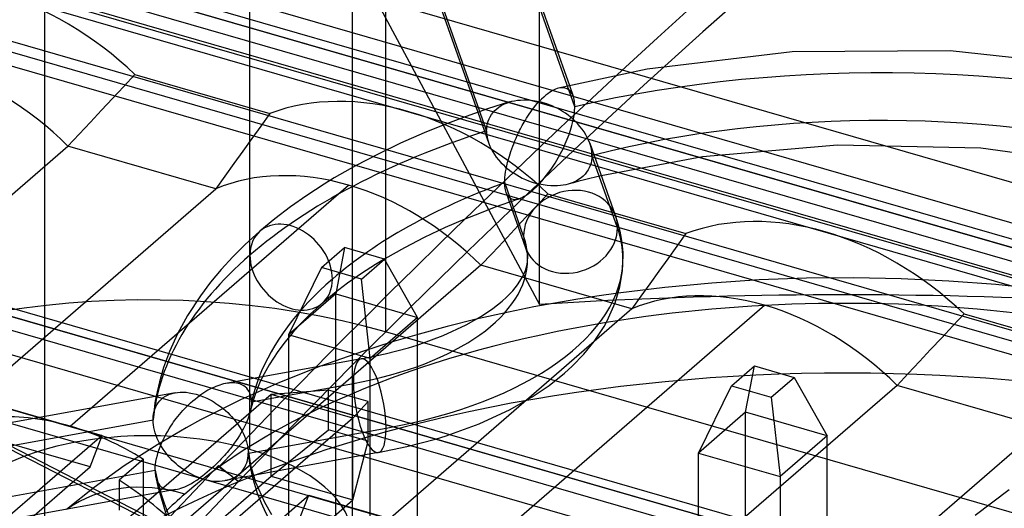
# Model space of a CAD drawing. Header units: millimetres. Extents: x -90 to 88, y -53 to 62.
# Tile 30 of 74: x -12.3 to -1.97, y 32.45 to 37.58. Entities that reach past the tile are written whole.
import ezdxf

# ---------------------------------------------------------------- set-up
doc = ezdxf.new("R2010")
doc.units = ezdxf.units.MM
doc.layers.add('MAIN-1', color=7, linetype='Continuous')
doc.layers.add('MAIN-2', color=7, linetype='Continuous')

msp = doc.modelspace()

# ---------------------------------------------------------------- linework, layer by layer
at = {"layer": 'MAIN-1'}
for p, q in [((-7.519, 39.679), (-6.535, 36.889)), ((-7.476, 36.614), (-8.447, 39.368)), ((-8.431, 39.259), (-7.496, 36.607)), ((-5.61, 37.389), (-5.187, 37.772)), ((-6.032, 37.002), (-5.61, 37.389)), ((-4.199, 37.241), (-5.718, 37.061)), ((-2.54, 37.253), (-4.199, 37.241)), ((-0.813, 37.061), (-2.54, 37.253)), ((-5.718, 37.061), (-6.65, 36.86)), ((-6.783, 36.786), (-6.804, 36.767)), ((-6.762, 36.802), (-6.783, 36.786)), ((-6.743, 36.816), (-6.762, 36.802)), ((-6.726, 36.826), (-6.743, 36.816)), ((-6.711, 36.836), (-6.726, 36.826)), ((-6.695, 36.844), (-6.711, 36.836)), ((-6.68, 36.85), (-6.695, 36.844)), ((-6.665, 36.856), (-6.68, 36.85)), ((-6.651, 36.86), (-6.665, 36.856)), ((-7.163, 36.716), (-7.394, 36.642)), ((-7.165, 36.715), (-7.165, 36.715)), ((-7.165, 36.715), (-7.164, 36.715)), ((-7.164, 36.715), (-7.164, 36.715)), ((-7.164, 36.715), (-7.164, 36.715)), ((-7.164, 36.715), (-7.163, 36.715)), ((-7.163, 36.716), (-7.138, 36.723)), ((-7.163, 36.715), (-7.163, 36.716)), ((-7.138, 36.723), (-7.11, 36.728)), ((-7.11, 36.728), (-7.08, 36.733)), ((-7.08, 36.733), (-7.047, 36.736)), ((-7.047, 36.736), (-7.013, 36.738)), ((-7.013, 36.738), (-6.976, 36.737)), ((-6.976, 36.737), (-6.937, 36.734)), ((-6.937, 36.734), (-6.896, 36.728)), ((-6.896, 36.728), (-6.853, 36.72)), ((-6.891, 36.677), (-6.872, 36.698)), ((-6.872, 36.698), (-6.853, 36.72)), ((-6.828, 36.745), (-6.853, 36.72)), ((-6.809, 36.708), (-6.853, 36.72)), ((-6.804, 36.767), (-6.828, 36.745)), ((-6.771, 36.696), (-6.809, 36.708)), ((-6.737, 36.683), (-6.771, 36.696)), ((-6.708, 36.671), (-6.737, 36.683)), ((-7.394, 36.642), (-7.62, 36.563)), ((-6.97, 36.567), (-6.956, 36.589)), ((-6.956, 36.589), (-6.941, 36.611)), ((-6.941, 36.611), (-6.926, 36.633)), ((-6.926, 36.633), (-6.909, 36.655)), ((-6.909, 36.655), (-6.891, 36.677)), ((-6.683, 36.659), (-6.708, 36.671)), ((-6.664, 36.649), (-6.683, 36.659)), ((-6.638, 36.635), (-6.664, 36.649)), ((-6.606, 36.616), (-6.638, 36.635)), ((-6.577, 36.597), (-6.606, 36.616)), ((-6.549, 36.577), (-6.577, 36.597)), ((-6.523, 36.557), (-6.549, 36.577)), ((-7.842, 36.479), (-8.059, 36.392)), ((-7.62, 36.563), (-7.842, 36.479)), ((-7.03, 36.467), (-7.02, 36.486)), ((-7.02, 36.486), (-7.008, 36.505)), ((-7.008, 36.505), (-6.996, 36.526)), ((-6.996, 36.526), (-6.984, 36.546)), ((-6.984, 36.546), (-6.97, 36.567)), ((-6.5, 36.537), (-6.523, 36.557)), ((-6.477, 36.516), (-6.5, 36.537)), ((-6.449, 36.488), (-6.477, 36.516)), ((-6.424, 36.459), (-6.449, 36.488)), ((-8.059, 36.392), (-8.308, 36.282)), ((-7.082, 36.364), (-7.072, 36.386)), ((-7.072, 36.386), (-7.065, 36.4)), ((-7.065, 36.4), (-7.057, 36.416)), ((-7.057, 36.416), (-7.049, 36.432)), ((-7.049, 36.432), (-7.04, 36.449)), ((-7.04, 36.449), (-7.03, 36.467)), ((-6.402, 36.431), (-6.424, 36.459)), ((-6.381, 36.402), (-6.402, 36.431)), ((-6.363, 36.372), (-6.381, 36.402)), ((-6.347, 36.343), (-6.363, 36.372)), ((-8.308, 36.282), (-8.549, 36.166)), ((-7.13, 36.251), (-7.119, 36.278)), ((-7.119, 36.278), (-7.108, 36.306)), ((-7.108, 36.306), (-7.095, 36.335)), ((-7.095, 36.335), (-7.082, 36.364)), ((-6.333, 36.313), (-6.347, 36.343)), ((-6.322, 36.284), (-6.333, 36.313)), ((-6.322, 36.284), (-6.052, 35.519)), ((-8.549, 36.166), (-8.78, 36.045)), ((-7.165, 36.147), (-7.158, 36.172)), ((-7.158, 36.172), (-7.149, 36.197)), ((-7.149, 36.197), (-7.14, 36.224)), ((-7.14, 36.224), (-7.13, 36.251)), ((-3.721, 36.262), (-5.137, 36.139)), ((-2.217, 36.231), (-3.721, 36.262)), ((-0.648, 36.009), (-2.217, 36.231)), ((-7.192, 36.045), (-7.184, 36.079)), ((-7.184, 36.079), (-7.175, 36.114)), ((-7.175, 36.114), (-7.165, 36.147)), ((-5.137, 36.139), (-6.201, 35.941)), ((-8.78, 36.045), (-9.002, 35.919)), ((-7.208, 35.951), (-7.204, 35.981)), ((-7.204, 35.981), (-7.198, 36.012)), ((-7.198, 36.012), (-7.192, 36.045)), ((-9.11, 35.853), (-9.291, 35.735)), ((-9.002, 35.919), (-9.11, 35.853)), ((-7.213, 35.895), (-7.211, 35.922)), ((-7.213, 35.87), (-7.213, 35.895)), ((-7.213, 35.849), (-7.213, 35.87)), ((-7.016, 35.309), (-7.213, 35.87)), ((-7.211, 35.922), (-7.208, 35.951)), ((-7.212, 35.83), (-7.213, 35.849)), ((-7.21, 35.812), (-7.212, 35.83)), ((-7.207, 35.795), (-7.21, 35.812)), ((-7.203, 35.779), (-7.207, 35.795)), ((-7.198, 35.764), (-7.203, 35.779)), ((-7.198, 35.763), (-6.995, 35.186)), ((-9.291, 35.735), (-9.463, 35.614)), ((-7.163, 35.664), (-7.323, 35.607)), ((-9.463, 35.614), (-9.627, 35.489)), ((-7.48, 35.547), (-7.633, 35.486)), ((-7.323, 35.607), (-7.48, 35.547)), ((-9.627, 35.489), (-9.782, 35.36)), ((-7.896, 35.23), (-7.634, 35.486)), ((-7.633, 35.486), (-7.837, 35.398)), ((-6.052, 35.519), (-6.026, 35.438)), ((-9.782, 35.36), (-9.941, 35.216)), ((-7.837, 35.398), (-8.059, 35.293)), ((-6.026, 35.438), (-6.006, 35.359)), ((-6.006, 35.359), (-5.991, 35.282)), ((-8.059, 35.293), (-8.266, 35.186)), ((-5.991, 35.282), (-5.981, 35.207)), ((-9.941, 35.216), (-10.068, 35.089)), ((-8.266, 35.186), (-8.472, 35.07)), ((-8.158, 34.973), (-7.896, 35.23)), ((-6.995, 35.186), (-6.988, 35.164)), ((-6.988, 35.164), (-6.982, 35.141)), ((-6.982, 35.141), (-6.978, 35.12)), ((-5.981, 35.207), (-5.975, 35.137)), ((-5.975, 35.137), (-5.974, 35.068)), ((-10.068, 35.089), (-10.188, 34.958)), ((-8.472, 35.07), (-8.569, 35.011)), ((-6.982, 34.995), (-6.975, 35.038)), ((-6.978, 35.12), (-6.975, 35.102)), ((-6.975, 35.102), (-6.974, 35.085)), ((-6.975, 35.038), (-6.974, 35.068)), ((-6.974, 35.085), (-6.974, 35.068)), ((-5.979, 34.943), (-5.974, 35.068)), ((-10.188, 34.958), (-10.3, 34.824)), ((-8.569, 35.011), (-8.717, 34.916)), ((-8.419, 34.715), (-8.158, 34.973)), ((-7.024, 34.884), (-6.996, 34.947)), ((-6.996, 34.947), (-6.982, 34.995)), ((-6.006, 34.777), (-5.979, 34.943)), ((-10.3, 34.824), (-10.407, 34.682)), ((-8.717, 34.916), (-8.864, 34.813)), ((-7.08, 34.796), (-7.036, 34.862)), ((-7.036, 34.862), (-7.024, 34.884)), ((-4.545, 34.848), (-5.04, 34.816)), ((-4.048, 34.866), (-4.545, 34.848)), ((-3.55, 34.87), (-4.048, 34.866)), ((-3.052, 34.861), (-3.55, 34.87)), ((-2.554, 34.837), (-3.052, 34.861)), ((-2.059, 34.8), (-2.554, 34.837)), ((-8.864, 34.813), (-9.001, 34.709)), ((-7.195, 34.667), (-7.13, 34.734)), ((-7.13, 34.734), (-7.08, 34.796)), ((-6.055, 34.608), (-6.006, 34.777)), ((-5.534, 34.77), (-6.023, 34.71)), ((-5.04, 34.816), (-5.534, 34.77)), ((-1.569, 34.749), (-2.059, 34.8)), ((-10.407, 34.682), (-10.542, 34.475)), ((-9.001, 34.709), (-9.127, 34.604)), ((-8.679, 34.455), (-8.419, 34.715)), ((-7.339, 34.548), (-7.24, 34.627)), ((-7.24, 34.627), (-7.195, 34.667)), ((-9.127, 34.604), (-9.251, 34.492)), ((-7.457, 34.468), (-7.339, 34.548)), ((-6.139, 34.418), (-6.055, 34.608)), ((-10.542, 34.475), (-10.648, 34.281)), ((-9.251, 34.492), (-9.348, 34.395)), ((-8.939, 34.195), (-8.679, 34.455)), ((-7.512, 34.435), (-7.819, 34.359)), ((-7.618, 34.376), (-7.457, 34.468)), ((-6.171, 34.361), (-6.139, 34.418)), ((-9.348, 34.395), (-9.437, 34.298)), ((-7.819, 34.359), (-8.113, 34.28)), ((-7.861, 34.264), (-7.618, 34.376)), ((-6.276, 34.201), (-6.171, 34.361)), ((-10.648, 34.281), (-10.732, 34.096)), ((-9.518, 34.2), (-9.594, 34.099)), ((-9.437, 34.298), (-9.518, 34.2)), ((-8.113, 34.28), (-8.407, 34.194)), ((-8.132, 34.165), (-7.861, 34.264)), ((-6.383, 34.07), (-6.276, 34.201)), ((-10.732, 34.096), (-10.794, 33.928)), ((-9.594, 34.099), (-9.686, 33.958)), ((-9.197, 33.933), (-8.939, 34.195)), ((-8.695, 34.102), (-8.927, 34.022)), ((-8.407, 34.194), (-8.695, 34.102)), ((-8.469, 34.072), (-8.225, 34.137)), ((-8.225, 34.137), (-8.132, 34.165)), ((-8.72, 34.02), (-10.14, 33.761)), ((-8.927, 34.022), (-9.148, 33.942)), ((-8.72, 34.02), (-8.469, 34.072)), ((-6.506, 33.943), (-6.383, 34.07)), ((-10.794, 33.928), (-10.838, 33.778)), ((-9.686, 33.958), (-9.755, 33.831)), ((-6.585, 33.871), (-6.506, 33.943)), ((-6.748, 33.741), (-6.585, 33.871)), ((-10.838, 33.778), (-10.872, 33.628)), ((-10.33, 33.69), (-10.351, 33.677)), ((-10.309, 33.701), (-10.33, 33.69)), ((-10.288, 33.712), (-10.309, 33.701)), ((-10.267, 33.721), (-10.288, 33.712)), ((-10.246, 33.73), (-10.267, 33.721)), ((-10.225, 33.738), (-10.246, 33.73)), ((-10.204, 33.745), (-10.225, 33.738)), ((-10.184, 33.752), (-10.204, 33.745)), ((-10.163, 33.757), (-10.184, 33.752)), ((-10.143, 33.761), (-10.163, 33.757)), ((-6.927, 33.62), (-6.748, 33.741)), ((-10.672, 33.665), (-16.744, 32.56)), ((-10.673, 33.664), (-10.647, 33.668)), ((-10.647, 33.668), (-10.619, 33.67)), ((-10.619, 33.67), (-10.59, 33.67)), ((-10.59, 33.67), (-10.558, 33.669)), ((-10.558, 33.669), (-10.524, 33.665)), ((-10.524, 33.665), (-10.489, 33.658)), ((-10.489, 33.658), (-10.452, 33.649)), ((-10.487, 33.579), (-10.463, 33.598)), ((-10.463, 33.598), (-10.439, 33.618)), ((-10.452, 33.649), (-10.413, 33.637)), ((-10.439, 33.618), (-10.413, 33.637)), ((-10.392, 33.651), (-10.413, 33.637)), ((-10.413, 33.637), (-10.375, 33.622)), ((-10.372, 33.665), (-10.392, 33.651)), ((-10.375, 33.622), (-10.341, 33.607)), ((-10.351, 33.677), (-10.372, 33.665)), ((-10.341, 33.607), (-10.311, 33.592)), ((-10.311, 33.592), (-10.285, 33.578)), ((-7.156, 33.489), (-6.927, 33.62)), ((-10.61, 33.456), (-10.592, 33.477)), ((-10.592, 33.477), (-10.573, 33.497)), ((-10.573, 33.497), (-10.553, 33.518)), ((-10.553, 33.518), (-10.532, 33.538)), ((-10.532, 33.538), (-10.51, 33.559)), ((-10.51, 33.559), (-10.487, 33.579)), ((-10.285, 33.578), (-10.263, 33.565)), ((-10.263, 33.565), (-10.245, 33.553)), ((-10.245, 33.553), (-10.225, 33.539)), ((-10.225, 33.539), (-10.196, 33.519)), ((-10.196, 33.519), (-10.169, 33.498)), ((-10.169, 33.498), (-10.144, 33.477)), ((-10.144, 33.477), (-10.121, 33.456)), ((-7.481, 33.339), (-7.156, 33.489)), ((-10.688, 33.358), (-10.674, 33.377)), ((-10.674, 33.377), (-10.66, 33.396)), ((-10.66, 33.396), (-10.644, 33.416)), ((-10.644, 33.416), (-10.628, 33.436)), ((-10.628, 33.436), (-10.61, 33.456)), ((-10.121, 33.456), (-10.099, 33.434)), ((-10.099, 33.434), (-10.08, 33.414)), ((-10.08, 33.414), (-10.055, 33.386)), ((-10.055, 33.386), (-10.032, 33.357)), ((-10.753, 33.256), (-10.736, 33.286)), ((-10.736, 33.286), (-10.717, 33.315)), ((-10.717, 33.315), (-10.701, 33.339)), ((-10.701, 33.339), (-10.688, 33.358)), ((-10.032, 33.357), (-10.011, 33.328)), ((-10.011, 33.328), (-9.991, 33.298)), ((-9.991, 33.298), (-9.974, 33.269)), ((-9.903, 33.03), (-8.459, 33.293)), ((-7.827, 33.213), (-7.481, 33.339)), ((-10.812, 33.141), (-10.799, 33.169)), ((-10.799, 33.169), (-10.785, 33.198)), ((-10.785, 33.198), (-10.77, 33.227)), ((-10.77, 33.227), (-10.753, 33.256)), ((-9.974, 33.269), (-9.959, 33.239)), ((-9.959, 33.239), (-9.945, 33.209)), ((-9.945, 33.209), (-9.934, 33.18)), ((-9.934, 33.18), (-9.924, 33.151)), ((-8.24, 33.099), (-7.941, 33.178)), ((-7.941, 33.178), (-7.827, 33.213)), ((-10.849, 33.043), (-10.837, 33.079)), ((-10.837, 33.079), (-10.824, 33.113)), ((-10.824, 33.113), (-10.812, 33.141)), ((-9.924, 33.151), (-9.916, 33.122)), ((-9.916, 33.122), (-9.911, 33.094)), ((-9.911, 33.094), (-9.907, 33.067)), ((-9.907, 33.067), (-9.881, 32.906)), ((-8.541, 33.036), (-8.24, 33.099)), ((-10.874, 32.942), (-10.868, 32.975)), ((-10.868, 32.975), (-10.859, 33.009)), ((-10.859, 33.009), (-10.849, 33.043)), ((-8.541, 33.036), (-9.852, 32.797)), ((-10.882, 32.852), (-10.881, 32.881)), ((-10.881, 32.881), (-10.879, 32.911)), ((-10.879, 32.911), (-10.874, 32.942)), ((-9.881, 32.906), (-9.828, 32.726)), ((-16.351, 31.857), (-10.882, 32.852)), ((-10.882, 32.852), (-10.882, 32.843)), ((-10.882, 32.843), (-10.882, 32.833)), ((-10.882, 32.833), (-10.881, 32.824)), ((-10.881, 32.824), (-10.881, 32.815)), ((-10.881, 32.815), (-10.88, 32.807)), ((-10.88, 32.807), (-10.879, 32.798)), ((-10.879, 32.798), (-10.877, 32.79)), ((-10.877, 32.791), (-10.855, 32.681)), ((-10.855, 32.681), (-10.755, 32.35)), ((-9.828, 32.726), (-9.735, 32.517)), ((-10.839, 32.618), (-16.241, 31.635)), ((-9.735, 32.517), (-9.661, 32.387))]:
    msp.add_line(p, q, dxfattribs=at)
for centre, major_axis, ratio, start_param, end_param in [((-3.259, 33.194), (19.814, 0), 0.5, 0.272784, 1.843548), ((-3.259, 33.194), (19.814, 0), 0.5, 1.895539, 3.141584), ((-3.259, 33.194), (-13.395, 0), 0.5, -1.173051, 0.000106), ((-3.259, 33.194), (6.654, 0), 0.5, 0.120144, 2.041646), ((-3.259, 33.194), (6.654, 0), 0.5, 2.207182, 2.617994), ((-6.523, 35.353), (0.472, 0.166), 0.852869, 0.000008, 2.849432), ((-9.455, 34.982), (-0.327, 0.378), 0.75, -2.427868, -0.000611), ((-9.751, 35.068), (2.778, 0), 0.5, 0, 0.174533), ((-6.523, 35.353), (0.472, 0.166), 0.852869, 2.849432, 3.141537), ((-9.751, 35.068), (3.778, 0), 0.5, -1.22173, 0), ((-3.259, 33.194), (6.654, 0), 0.5, 2.617994, 2.950812), ((-9.455, 34.982), (-0.327, 0.378), 0.75, 3.141592, 3.855317), ((-3.643, 30.602), (-8, 0), 0.5, -2.377056, -1.252331), ((-8.63, 33.528), (0.09, -0.492), 0.296198, 1.019853, 3.141593), ((-8.63, 33.528), (0.09, -0.492), 0.296198, -0.000002, 1.019853), ((-3.259, 33.194), (7.654, 0), 0.5, -3.052176, -1.136614)]:
    msp.add_ellipse(centre, major_axis=major_axis, ratio=ratio, start_param=start_param, end_param=end_param, dxfattribs=at)
at = {"layer": 'MAIN-2'}
for p, q in [((-54.799, 50.316), (74.799, 12.904)), ((81.885, 11.003), (-48.885, 48.753)), ((78.635, 10.96), (-49.735, 48.017)), ((-58.049, 47.501), (71.549, 10.09)), ((-9.889, 33.069), (-9.889, 46.06)), ((78.635, 8.188), (-52.135, 45.938)), ((75.385, 8.145), (-52.985, 45.202)), ((-8.814, 45.129), (-8.814, 32.138)), ((-12.039, 31.207), (-12.039, 44.198)), ((-31.194, 43.906), (76.194, 12.906)), ((11.656, 30.959), (-30.828, 43.223)), ((28.677, 26.45), (-21.56, 40.952)), ((-21.635, 40.887), (28.677, 26.363)), ((-6.85, 34.591), (-6.85, 40.653)), ((28.677, 25.958), (-21.985, 40.583)), ((4.898, 32.101), (-22.61, 40.042)), ((-6.479, 36.666), (-7.495, 39.547)), ((62.231, 16.388), (-17.01, 39.263)), ((-17.51, 38.83), (61.731, 15.955)), ((6.348, 29.143), (-24.81, 38.138)), ((-24.885, 38.072), (6.353, 29.054)), ((-4.516, 38.001), (-5.135, 37.451)), ((7.618, 28.285), (-25.235, 37.769)), ((-8.568, 37.797), (-6.85, 34.591)), ((-8.464, 37.767), (-8.464, 34.303)), ((4.505, 34.024), (-8.464, 37.767)), ((-5.135, 37.451), (-5.753, 36.891)), ((6.749, 27.814), (-25.86, 37.228)), ((-11.211, 36.878), (-11.094, 37.003)), ((-11.094, 37.003), (-9.679, 36.595)), ((-6.3, 36.753), (-6.032, 37.002)), ((-9.829, 31.749), (-19.944, 36.934)), ((-6.535, 36.889), (-6.495, 36.775)), ((-5.753, 36.891), (-6.37, 36.32)), ((-11.328, 36.753), (-11.211, 36.878)), ((-6.636, 36.863), (-6.651, 36.86)), ((-6.62, 36.865), (-6.636, 36.863)), ((-6.598, 36.865), (-6.62, 36.865)), ((-6.578, 36.862), (-6.598, 36.865)), ((-6.559, 36.855), (-6.578, 36.862)), ((-6.543, 36.844), (-6.559, 36.855)), ((-6.528, 36.831), (-6.543, 36.844)), ((-6.515, 36.815), (-6.528, 36.831)), ((-6.504, 36.796), (-6.515, 36.815)), ((-6.495, 36.775), (-6.504, 36.796)), ((-11.445, 36.628), (-11.328, 36.753)), ((-7.25, 36.678), (-7.223, 36.692)), ((-7.223, 36.692), (-7.206, 36.7)), ((-7.206, 36.7), (-7.186, 36.708)), ((-7.186, 36.708), (-7.165, 36.715)), ((-6.568, 36.503), (-6.3, 36.753)), ((-6.49, 36.759), (-6.495, 36.775)), ((-6.486, 36.742), (-6.49, 36.759)), ((-6.483, 36.724), (-6.486, 36.742)), ((-6.481, 36.706), (-6.483, 36.724)), ((-6.479, 36.686), (-6.481, 36.706)), ((-6.479, 36.666), (-6.479, 36.686)), ((-11.562, 36.503), (-11.445, 36.628)), ((-9.679, 36.595), (-9.773, 36.463)), ((-7.496, 36.607), (-7.381, 36.281)), ((-7.404, 36.411), (-7.476, 36.614)), ((-7.366, 36.561), (-7.352, 36.583)), ((-7.352, 36.583), (-7.336, 36.605)), ((-7.336, 36.605), (-7.318, 36.625)), ((-7.318, 36.625), (-7.297, 36.644)), ((-7.297, 36.644), (-7.275, 36.662)), ((-7.275, 36.662), (-7.25, 36.678)), ((-6.489, 36.555), (-6.483, 36.595)), ((-6.483, 36.595), (-6.482, 36.606)), ((-6.482, 36.606), (-6.481, 36.616)), ((-6.481, 36.616), (-6.48, 36.626)), ((-6.48, 36.636), (-6.479, 36.646)), ((-6.48, 36.626), (-6.48, 36.636)), ((-6.479, 36.656), (-6.479, 36.666)), ((-6.479, 36.646), (-6.479, 36.656)), ((-11.679, 36.378), (-11.562, 36.503)), ((-7.4, 36.463), (-7.395, 36.488)), ((-7.395, 36.488), (-7.387, 36.513)), ((-7.387, 36.513), (-7.378, 36.537)), ((-7.378, 36.537), (-7.366, 36.561)), ((-6.835, 36.251), (-6.568, 36.503)), ((-6.509, 36.467), (-6.498, 36.512)), ((-6.498, 36.512), (-6.489, 36.555)), ((-11.797, 36.253), (-11.679, 36.378)), ((-9.773, 36.463), (-9.868, 36.332)), ((-7.404, 36.411), (-7.403, 36.437)), ((-7.404, 36.411), (-7.404, 36.39)), ((-7.404, 36.39), (-7.402, 36.369)), ((-7.403, 36.437), (-7.4, 36.463)), ((-6.558, 36.324), (-6.539, 36.373)), ((-6.539, 36.373), (-6.523, 36.421)), ((-6.523, 36.421), (-6.509, 36.467)), ((-9.868, 36.332), (-9.962, 36.2)), ((-7.402, 36.369), (-7.398, 36.347)), ((-7.398, 36.347), (-7.394, 36.325)), ((-7.394, 36.325), (-7.388, 36.303)), ((-7.388, 36.303), (-7.381, 36.281)), ((-7.381, 36.281), (-7.369, 36.252)), ((-6.37, 36.32), (-6.985, 35.741)), ((-6.602, 36.225), (-6.579, 36.275)), ((-6.579, 36.275), (-6.558, 36.324)), ((-6.314, 36.262), (-6.322, 36.284)), ((-14.972, 33.504), (-11.797, 36.253)), ((-10.246, 35.805), (-11.797, 36.253)), ((-9.962, 36.2), (-10.057, 36.069)), ((-7.369, 36.252), (-7.356, 36.223)), ((-7.356, 36.223), (-7.34, 36.194)), ((-7.34, 36.194), (-7.322, 36.165)), ((-7.322, 36.165), (-7.302, 36.137)), ((-7.102, 35.997), (-6.835, 36.251)), ((-6.65, 36.135), (-6.628, 36.175)), ((-6.628, 36.175), (-6.602, 36.225)), ((-6.308, 36.239), (-6.314, 36.262)), ((-6.304, 36.217), (-6.308, 36.239)), ((-6.301, 36.196), (-6.304, 36.217)), ((-6.299, 36.174), (-6.301, 36.196)), ((-6.298, 36.154), (-6.299, 36.174)), ((-10.057, 36.069), (-10.151, 35.937)), ((-7.302, 36.137), (-7.279, 36.109)), ((-7.279, 36.109), (-7.255, 36.082)), ((-7.255, 36.082), (-7.228, 36.055)), ((-6.707, 36.043), (-6.686, 36.074)), ((-6.686, 36.074), (-6.667, 36.105)), ((-6.667, 36.105), (-6.65, 36.135)), ((-6.308, 36.075), (-6.316, 36.05)), ((-6.303, 36.101), (-6.308, 36.075)), ((-6.299, 36.127), (-6.303, 36.101)), ((-6.298, 36.154), (-6.299, 36.127)), ((-6.031, 35.396), (-6.298, 36.154)), ((-7.368, 35.742), (-7.102, 35.997)), ((-7.228, 36.055), (-7.208, 36.036)), ((-7.208, 36.036), (-7.187, 36.019)), ((-7.187, 36.019), (-7.165, 36.001)), ((-7.165, 36.001), (-7.141, 35.984)), ((-7.141, 35.984), (-7.116, 35.967)), ((-7.116, 35.967), (-7.088, 35.95)), ((-6.775, 35.947), (-6.751, 35.979)), ((-6.751, 35.979), (-6.728, 36.011)), ((-6.728, 36.011), (-6.707, 36.043)), ((-6.371, 35.958), (-6.391, 35.937)), ((-6.354, 35.979), (-6.371, 35.958)), ((-6.339, 36.002), (-6.354, 35.979)), ((-6.326, 36.026), (-6.339, 36.002)), ((-6.316, 36.05), (-6.326, 36.026)), ((-10.151, 35.937), (-10.246, 35.805)), ((-7.088, 35.95), (-7.059, 35.933)), ((-7.059, 35.933), (-7.029, 35.917)), ((-7.029, 35.917), (-6.996, 35.902)), ((-6.996, 35.902), (-6.963, 35.888)), ((-6.963, 35.888), (-6.927, 35.875)), ((-6.927, 35.875), (-6.891, 35.864)), ((-6.891, 35.864), (-6.853, 35.854)), ((-6.853, 35.854), (-6.868, 35.838)), ((-6.853, 35.854), (-6.826, 35.884)), ((-6.809, 35.845), (-6.853, 35.854)), ((-6.826, 35.884), (-6.8, 35.915)), ((-6.8, 35.915), (-6.775, 35.947)), ((-6.548, 35.853), (-6.572, 35.847)), ((-6.493, 35.868), (-6.549, 35.853)), ((-6.526, 35.86), (-6.548, 35.853)), ((-6.507, 35.867), (-6.526, 35.86)), ((-6.489, 35.874), (-6.507, 35.867)), ((-6.436, 35.883), (-6.493, 35.868)), ((-6.465, 35.885), (-6.489, 35.874)), ((-6.438, 35.901), (-6.465, 35.885)), ((-6.413, 35.918), (-6.438, 35.901)), ((-6.378, 35.898), (-6.436, 35.883)), ((-6.391, 35.937), (-6.413, 35.918)), ((-6.32, 35.912), (-6.378, 35.898)), ((-6.26, 35.927), (-6.32, 35.912)), ((-6.201, 35.941), (-6.26, 35.927)), ((-13.421, 33.056), (-10.246, 35.805)), ((-11.775, 33.314), (-8.854, 35.844)), ((-7.189, 35.742), (-7.198, 35.764)), ((-6.945, 35.767), (-6.968, 35.749)), ((-6.923, 35.785), (-6.945, 35.767)), ((-6.903, 35.803), (-6.923, 35.785)), ((-6.885, 35.821), (-6.903, 35.803)), ((-6.868, 35.838), (-6.885, 35.821)), ((-6.877, 35.627), (-6.76, 35.752)), ((-6.768, 35.839), (-6.809, 35.845)), ((-6.73, 35.836), (-6.768, 35.839)), ((-6.76, 35.752), (-5.312, 35.334)), ((-6.693, 35.835), (-6.73, 35.836)), ((-6.66, 35.836), (-6.693, 35.835)), ((-6.628, 35.838), (-6.66, 35.836)), ((-6.599, 35.842), (-6.628, 35.838)), ((-6.572, 35.847), (-6.599, 35.842)), ((-7.634, 35.486), (-7.368, 35.742)), ((-6.985, 35.741), (-7.598, 35.153)), ((-7.177, 35.723), (-7.189, 35.742)), ((-7.164, 35.71), (-7.177, 35.723)), ((-7.153, 35.702), (-7.164, 35.71)), ((-7.146, 35.67), (-7.163, 35.664)), ((-7.14, 35.696), (-7.153, 35.702)), ((-7.129, 35.676), (-7.146, 35.67)), ((-7.126, 35.692), (-7.14, 35.696)), ((-7.112, 35.681), (-7.129, 35.676)), ((-7.111, 35.69), (-7.126, 35.692)), ((-7.095, 35.687), (-7.112, 35.681)), ((-7.093, 35.691), (-7.111, 35.69)), ((-7.077, 35.693), (-7.095, 35.687)), ((-7.075, 35.695), (-7.093, 35.691)), ((-7.06, 35.699), (-7.077, 35.693)), ((-7.06, 35.699), (-7.075, 35.695)), ((-7.044, 35.705), (-7.06, 35.699)), ((-7.026, 35.713), (-7.044, 35.705)), ((-7.008, 35.723), (-7.026, 35.713)), ((-6.989, 35.735), (-7.008, 35.723)), ((-6.968, 35.749), (-6.989, 35.735)), ((-6.994, 35.502), (-6.877, 35.627)), ((-7.111, 35.377), (-6.994, 35.502)), ((-7.228, 35.252), (-7.111, 35.377)), ((-7.346, 35.127), (-7.228, 35.252)), ((-5.312, 35.334), (-5.407, 35.203)), ((-9.136, 34.979), (-8.894, 35.188)), ((-8.894, 35.188), (-8.987, 34.702)), ((-8.476, 35.067), (-8.894, 35.188)), ((-7.598, 35.153), (-8.206, 34.558)), ((-5.407, 35.203), (-5.502, 35.071)), ((-8.718, 34.858), (-8.476, 35.067)), ((-8.129, 34.454), (-8.476, 35.067)), ((-7.463, 35.002), (-7.346, 35.127)), ((-5.502, 35.071), (-5.596, 34.94)), ((-7.463, 35.002), (-10.638, 32.253)), ((-9.136, 34.979), (-9.483, 34.273)), ((-8.718, 34.858), (-9.136, 34.979)), ((-5.879, 34.545), (-7.463, 35.002)), ((-5.596, 34.94), (-5.691, 34.808)), ((-8.625, 34.025), (-8.718, 34.858)), ((-5.691, 34.808), (-5.785, 34.677)), ((-8.987, 34.702), (-9.483, 34.273)), ((-8.987, 31.842), (-8.987, 34.702)), ((-8.987, 34.702), (-8.129, 34.454)), ((-6.468, 34.643), (-6.688, 34.606)), ((-6.246, 34.678), (-6.468, 34.643)), ((-6.023, 34.71), (-6.246, 34.678)), ((-5.785, 34.677), (-5.879, 34.545)), ((-5.879, 34.545), (-9.054, 31.795)), ((-8.206, 34.558), (-8.811, 33.956)), ((-7.174, 34.51), (-7.512, 34.435)), ((-7.409, 32.054), (-4.488, 34.583)), ((-6.907, 34.565), (-7.174, 34.51)), ((-6.688, 34.606), (-6.907, 34.565)), ((-8.129, 34.454), (-8.625, 34.025)), ((-8.129, 31.594), (-8.129, 34.454)), ((-2.511, 34.367), (-2.394, 34.492)), ((-2.394, 34.492), (-1.012, 34.093)), ((26.177, 24.303), (-8.464, 34.303)), ((-2.628, 34.242), (-2.511, 34.367)), ((-8.625, 34.025), (-9.483, 34.273)), ((-9.483, 34.273), (-9.483, 31.413)), ((-2.745, 34.117), (-2.628, 34.242)), ((-2.862, 33.992), (-2.745, 34.117)), ((-8.625, 31.165), (-8.625, 34.025)), ((-9.148, 33.942), (-9.577, 33.771)), ((-8.811, 33.956), (-9.412, 33.347)), ((-9.367, 33.759), (-9.197, 33.933)), ((-4.835, 33.738), (-4.594, 33.947)), ((-4.687, 33.46), (-4.594, 33.947)), ((-4.594, 33.947), (-4.176, 33.826)), ((-2.979, 33.867), (-2.862, 33.992)), ((-13.637, 33.852), (-11.437, 33.217)), ((-9.755, 33.831), (-9.787, 33.765)), ((-4.417, 33.617), (-4.176, 33.826)), ((-4.176, 33.826), (-3.829, 33.213)), ((-3.097, 33.742), (-2.979, 33.867)), ((-10.124, 33.764), (-10.143, 33.761)), ((-10.106, 33.766), (-10.124, 33.764)), ((-10.088, 33.767), (-10.106, 33.766)), ((-10.067, 33.768), (-10.088, 33.767)), ((-10.047, 33.767), (-10.067, 33.768)), ((-10.028, 33.765), (-10.047, 33.767)), ((-10.011, 33.761), (-10.028, 33.765)), ((-9.994, 33.757), (-10.011, 33.761)), ((-9.979, 33.751), (-9.994, 33.757)), ((-9.577, 33.771), (-9.986, 33.589)), ((-9.965, 33.744), (-9.979, 33.751)), ((-9.952, 33.737), (-9.965, 33.744)), ((-9.937, 33.726), (-9.952, 33.737)), ((-9.921, 33.712), (-9.937, 33.726)), ((-9.908, 33.696), (-9.921, 33.712)), ((-9.897, 33.679), (-9.908, 33.696)), ((-9.871, 33.568), (-8.801, 33.763)), ((-9.815, 33.696), (-9.837, 33.637)), ((-9.787, 33.765), (-9.815, 33.696)), ((-9.063, 33.693), (-9.664, 33.647)), ((-9.537, 33.586), (-9.367, 33.759)), ((-8.645, 33.573), (-9.063, 33.693)), ((-9.063, 33.275), (-9.063, 33.693)), ((-3.097, 33.742), (-6.272, 30.992)), ((-5.182, 33.031), (-4.835, 33.738)), ((-4.835, 33.738), (-4.417, 33.617)), ((-1.579, 33.304), (-3.097, 33.742)), ((-9.664, 33.647), (-12.712, 31.007)), ((-10.878, 33.593), (-10.884, 33.557)), ((-10.872, 33.628), (-10.878, 33.593)), ((-10.834, 33.578), (-10.816, 33.596)), ((-10.816, 33.596), (-10.797, 33.613)), ((-10.797, 33.613), (-10.775, 33.627)), ((-10.775, 33.627), (-10.751, 33.64)), ((-10.751, 33.64), (-10.732, 33.648)), ((-10.732, 33.648), (-10.714, 33.654)), ((-10.714, 33.654), (-10.694, 33.66)), ((-10.694, 33.66), (-10.673, 33.664)), ((-9.986, 33.589), (-10.405, 33.379)), ((-9.887, 33.659), (-9.897, 33.679)), ((-9.88, 33.639), (-9.887, 33.659)), ((-9.875, 33.616), (-9.88, 33.639)), ((-9.872, 33.593), (-9.875, 33.616)), ((-9.871, 33.568), (-9.872, 33.593)), ((-9.854, 33.584), (-9.869, 33.532)), ((-9.837, 33.637), (-9.854, 33.584)), ((-9.707, 33.411), (-9.537, 33.586)), ((-8.806, 33.399), (-9.664, 33.647)), ((-9.664, 32.789), (-9.664, 33.647)), ((-4.417, 33.617), (-4.324, 32.784)), ((-11.564, 32.887), (-13.764, 33.522)), ((-10.894, 33.486), (-10.899, 33.451)), ((-10.889, 33.522), (-10.894, 33.486)), ((-10.893, 33.468), (-10.885, 33.492)), ((-10.884, 33.557), (-10.889, 33.522)), ((-10.885, 33.492), (-10.876, 33.516)), ((-10.876, 33.516), (-10.864, 33.538)), ((-10.864, 33.538), (-10.85, 33.559)), ((-10.85, 33.559), (-10.834, 33.578)), ((-9.881, 33.48), (-9.889, 33.45)), ((-9.869, 33.532), (-9.881, 33.48)), ((-9.878, 33.496), (-9.881, 33.48)), ((-9.875, 33.511), (-9.878, 33.496)), ((-9.873, 33.526), (-9.875, 33.511)), ((-9.872, 33.54), (-9.873, 33.526)), ((-9.871, 33.555), (-9.872, 33.54)), ((-9.871, 33.568), (-9.871, 33.555)), ((-8.645, 33.573), (-8.806, 33.399)), ((-8.645, 33.155), (-8.645, 33.573)), ((-16.548, 32.353), (-10.904, 33.38)), ((-8.806, 33.399), (-11.854, 30.76)), ((-10.904, 33.392), (-10.903, 33.398)), ((-10.904, 33.386), (-10.904, 33.392)), ((-10.904, 33.38), (-10.904, 33.386)), ((-10.903, 33.354), (-10.904, 33.38)), ((-10.903, 33.41), (-10.902, 33.416)), ((-10.903, 33.404), (-10.903, 33.41)), ((-10.903, 33.398), (-10.903, 33.404)), ((-10.899, 33.451), (-10.902, 33.416)), ((-10.902, 33.416), (-10.899, 33.442)), ((-10.899, 33.442), (-10.893, 33.468)), ((-10.405, 33.379), (-10.555, 33.297)), ((-9.91, 33.386), (-9.924, 33.352)), ((-9.899, 33.418), (-9.91, 33.386)), ((-9.889, 33.45), (-9.899, 33.418)), ((-9.875, 33.236), (-9.707, 33.411)), ((-8.806, 32.541), (-8.806, 33.399)), ((-4.687, 33.46), (-5.182, 33.031)), ((-4.687, 30.601), (-4.687, 33.46)), ((-3.829, 33.213), (-4.687, 33.46)), ((-12.753, 33.286), (-9.998, 31.873)), ((-10.9, 33.327), (-10.903, 33.354)), ((-10.896, 33.3), (-10.9, 33.327)), ((-10.89, 33.272), (-10.896, 33.3)), ((-10.882, 33.244), (-10.89, 33.272)), ((-10.555, 33.297), (-10.855, 33.123)), ((-9.412, 33.347), (-10.007, 32.733)), ((-9.955, 33.29), (-9.968, 33.266)), ((-9.94, 33.318), (-9.955, 33.29)), ((-9.924, 33.352), (-9.94, 33.318)), ((-9.664, 32.789), (-9.063, 33.275)), ((-8.645, 33.155), (-9.063, 33.275)), ((-1.579, 33.303), (-4.754, 30.554)), ((-11.437, 33.217), (-13.088, 31.787)), ((-11.564, 32.887), (-11.437, 33.217)), ((-10.872, 33.215), (-10.882, 33.244)), ((-10.86, 33.186), (-10.872, 33.215)), ((-10.847, 33.157), (-10.86, 33.186)), ((-10.044, 33.061), (-9.875, 33.236)), ((-10.014, 33.189), (-10.032, 33.162)), ((-9.998, 33.215), (-10.014, 33.189)), ((-9.982, 33.241), (-9.998, 33.215)), ((-9.968, 33.266), (-9.982, 33.241)), ((-3.829, 33.213), (-4.324, 32.784)), ((-3.829, 30.353), (-3.829, 33.213)), ((-10.855, 33.123), (-11.207, 32.898)), ((-10.832, 33.128), (-10.847, 33.157)), ((-10.816, 33.099), (-10.832, 33.128)), ((-10.798, 33.071), (-10.816, 33.099)), ((-10.778, 33.043), (-10.798, 33.071)), ((-10.103, 33.068), (-10.114, 33.054)), ((-10.092, 33.081), (-10.103, 33.068)), ((-10.072, 33.108), (-10.092, 33.081)), ((-10.052, 33.135), (-10.072, 33.108)), ((-10.032, 33.162), (-10.052, 33.135)), ((-9.907, 33.067), (-9.906, 33.061)), ((-8.806, 32.541), (-8.645, 33.155)), ((-11.005, 32.966), (-11.259, 32.746)), ((-11.005, 31.811), (-11.005, 32.966)), ((-10.756, 33.015), (-10.778, 33.043)), ((-10.737, 32.992), (-10.756, 33.015)), ((-10.72, 32.974), (-10.737, 32.992)), ((-10.702, 32.955), (-10.72, 32.974)), ((-10.212, 32.886), (-10.044, 33.061)), ((-10.188, 32.97), (-10.206, 32.951)), ((-10.171, 32.988), (-10.188, 32.97)), ((-10.155, 33.005), (-10.171, 32.988)), ((-10.141, 33.022), (-10.155, 33.005)), ((-10.127, 33.038), (-10.141, 33.022)), ((-10.114, 33.054), (-10.127, 33.038)), ((-9.914, 32.954), (-9.909, 32.979)), ((-9.909, 32.979), (-9.906, 33.004)), ((-9.906, 33.061), (-9.906, 33.055)), ((-9.906, 33.055), (-9.905, 33.048)), ((-9.906, 33.004), (-9.905, 33.03)), ((-9.905, 33.048), (-9.905, 33.042)), ((-9.905, 33.042), (-9.905, 33.036)), ((-9.905, 33.036), (-9.905, 33.03)), ((-5.182, 33.031), (-4.324, 32.784)), ((-5.182, 30.172), (-5.182, 33.031)), ((-12.961, 31.677), (-11.564, 32.887)), ((-11.207, 32.898), (-11.522, 32.672)), ((-10.682, 32.936), (-10.702, 32.955)), ((-10.662, 32.917), (-10.682, 32.936)), ((-10.639, 32.898), (-10.662, 32.917)), ((-10.616, 32.88), (-10.639, 32.898)), ((-10.591, 32.862), (-10.616, 32.88)), ((-10.564, 32.844), (-10.591, 32.862)), ((-10.469, 32.637), (-10.216, 32.901)), ((-10.288, 32.872), (-10.311, 32.851)), ((-10.266, 32.892), (-10.288, 32.872)), ((-10.245, 32.912), (-10.266, 32.892)), ((-10.225, 32.932), (-10.245, 32.912)), ((-10.206, 32.951), (-10.225, 32.932)), ((-10.216, 32.901), (-10.007, 32.733)), ((-10.178, 32.86), (-10.212, 32.886)), ((-10.143, 32.835), (-10.178, 32.86)), ((-9.969, 32.842), (-9.954, 32.863)), ((-9.954, 32.863), (-9.941, 32.884)), ((-9.941, 32.884), (-9.929, 32.907)), ((-9.929, 32.907), (-9.92, 32.93)), ((-9.92, 32.93), (-9.914, 32.954)), ((-12.712, 30.149), (-9.664, 32.789)), ((-10.877, 32.79), (-10.872, 32.768)), ((-10.872, 32.768), (-10.866, 32.747)), ((-10.537, 32.827), (-10.564, 32.844)), ((-10.507, 32.812), (-10.537, 32.827)), ((-10.477, 32.797), (-10.507, 32.812)), ((-10.446, 32.783), (-10.477, 32.797)), ((-10.413, 32.77), (-10.446, 32.783)), ((-10.445, 32.748), (-10.413, 32.77)), ((-10.386, 32.79), (-10.413, 32.77)), ((-10.413, 32.77), (-10.383, 32.761)), ((-10.36, 32.811), (-10.386, 32.79)), ((-10.383, 32.761), (-10.353, 32.753)), ((-10.335, 32.831), (-10.36, 32.811)), ((-10.311, 32.851), (-10.335, 32.831)), ((-9.852, 32.797), (-10.149, 32.743)), ((-10.109, 32.809), (-10.143, 32.835)), ((-10.125, 32.748), (-10.101, 32.755)), ((-10.075, 32.784), (-10.109, 32.809)), ((-10.101, 32.755), (-10.079, 32.764)), ((-10.079, 32.764), (-10.053, 32.776)), ((-10.041, 32.758), (-10.075, 32.784)), ((-10.053, 32.776), (-10.029, 32.79)), ((-10.007, 32.733), (-10.041, 32.758)), ((-10.029, 32.79), (-10.007, 32.806)), ((-10.007, 32.806), (-9.987, 32.823)), ((-9.987, 32.823), (-9.969, 32.842)), ((-9.664, 32.789), (-8.806, 32.541)), ((-4.324, 32.784), (-4.324, 29.924)), ((-11.522, 32.672), (-11.812, 32.441)), ((-11.259, 32.746), (-11.259, 32.432)), ((-10.866, 32.747), (-10.857, 32.728)), ((-10.857, 32.728), (-10.847, 32.711)), ((-10.847, 32.711), (-10.836, 32.695)), ((-10.836, 32.695), (-10.822, 32.682)), ((-10.822, 32.682), (-10.807, 32.67)), ((-10.807, 32.67), (-10.79, 32.66)), ((-10.79, 32.66), (-10.771, 32.653)), ((-10.771, 32.653), (-10.751, 32.648)), ((-10.666, 32.649), (-10.648, 32.653)), ((-10.648, 32.653), (-10.63, 32.658)), ((-10.63, 32.658), (-10.611, 32.664)), ((-10.611, 32.664), (-10.591, 32.671)), ((-10.591, 32.671), (-10.571, 32.679)), ((-10.571, 32.679), (-10.551, 32.688)), ((-10.551, 32.688), (-10.528, 32.699)), ((-10.528, 32.699), (-10.502, 32.713)), ((-10.502, 32.713), (-10.475, 32.729)), ((-10.475, 32.729), (-10.445, 32.748)), ((-10.353, 32.753), (-10.323, 32.746)), ((-10.323, 32.746), (-10.293, 32.741)), ((-10.293, 32.741), (-10.264, 32.738)), ((-10.264, 32.738), (-10.235, 32.737)), ((-10.007, 32.733), (-10.259, 32.469)), ((-10.235, 32.737), (-10.206, 32.737)), ((-10.206, 32.737), (-10.177, 32.739)), ((-10.177, 32.739), (-10.15, 32.743)), ((-10.15, 32.743), (-10.125, 32.748)), ((-10.922, 31.161), (-9.271, 32.591)), ((-10.666, 32.649), (-10.839, 32.618)), ((-10.751, 32.648), (-10.729, 32.645)), ((-10.729, 32.645), (-10.705, 32.645)), ((-10.72, 32.371), (-10.469, 32.637)), ((-10.705, 32.645), (-10.682, 32.647)), ((-10.682, 32.647), (-10.666, 32.649)), ((-9.398, 32.261), (-9.271, 32.591)), ((-9.271, 32.591), (-7.071, 31.956)), ((-1.921, 32.645), (-2.277, 32.375)), ((-11.854, 29.902), (-8.806, 32.541)), ((-10.259, 32.469), (-10.511, 32.203))]:
    msp.add_line(p, q, dxfattribs=at)
for centre, major_axis, ratio, start_param, end_param in [((-3.259, 33.194), (20.814, 0), 0.5, 0.254513, 1.839883), ((-3.259, 33.194), (20.814, 0), 0.5, 1.888272, 3.141571), ((-3.259, 33.194), (-14.395, 0), 0.5, -1.188793, 0.000113), ((-12.553, 35.225), (-1.995, 2.304), 0.75, -1.44277, -0.857072), ((-13.188, 34.675), (-1.829, 2.112), 0.75, -1.46963, -0.857072), ((-3.259, 33.194), (7.654, 0), 0.5, 0.089417, 2.004978), ((-8.219, 33.974), (-1.995, 2.304), 0.75, -1.44277, -0.271373), ((-3.259, 33.194), (7.654, 0), 0.5, 2.143127, 2.617994), ((-3.259, 33.194), (6.654, 0), 0.5, 2.041646, 2.045125), ((-8.854, 33.424), (-1.829, 2.112), 0.75, -0.857072, -0.244514), ((-8.854, 33.424), (-1.829, 2.112), 0.75, -1.469631, -0.857072), ((-3.853, 32.714), (-1.995, 2.304), 0.75, -1.44277, -0.271373), ((-6.523, 35.353), (0.472, 0.166), 0.852869, -0.292161, 0.000008), ((-9.455, 34.982), (-0.327, 0.378), 0.75, -0.000611, 0.713724), ((-6.523, 35.353), (0.472, 0.166), 0.852869, 3.141537, 5.991025), ((-9.751, 35.068), (3.778, 0), 0.5, 0, 0.174533), ((-3.259, 33.194), (7.654, 0), 0.5, 2.617994, 3.09286), ((-9.455, 34.982), (-0.327, 0.378), 0.75, 0.713724, 3.141592), ((-9.751, 35.068), (2.778, 0), 0.5, -1.22173, 0), ((-3.643, 21.942), (-25.5, 0), 0.5, -1.896041, -1.444707), ((-10.964, 32.138), (5, 0), 0.5, 1.047198, 2.617994), ((-4.488, 32.164), (-1.829, 2.112), 0.75, -0.857072, -0.244514), ((-3.643, 28.87), (-10, 0), 0.5, -2.094395, -0.523599), ((-4.488, 32.164), (-1.829, 2.112), 0.75, -1.469631, -0.857072), ((-3.643, 30.602), (-8, 0), 0.5, -1.252331, -0.523599), ((-8.63, 33.528), (0.09, -0.492), 0.296198, -3.141593, -2.121739), ((-3.259, 33.194), (6.654, 0), 0.5, 2.950812, 3.028806), ((-8.63, 33.528), (0.09, -0.492), 0.296198, -2.121739, -0.000002), ((-11.775, 30.894), (1.829, -2.112), 0.75, 2.284521, 2.608332), ((-11.775, 30.894), (1.829, -2.112), 0.75, 1.96071, 2.284521), ((-10.964, 32.138), (-2.15, 0), 0.5, -2.094395, 0.000031), ((-10.964, 32.138), (-2.15, 0), 0.5, -3.141561, -2.094395), ((-3.259, 33.194), (6.654, 0), 0.5, -3.092322, -1.096468), ((-10.571, 30.87), (1.309, -1.512), 0.75, 2.284521, 3.077474), ((-12.029, 30.674), (1.829, -2.112), 0.75, 1.671966, 1.96071), ((-3.643, 30.602), (-8, 0), 0.5, -0.523599, -0.469466)]:
    msp.add_ellipse(centre, major_axis=major_axis, ratio=ratio, start_param=start_param, end_param=end_param, dxfattribs=at)

doc.saveas('drawing.dxf')
